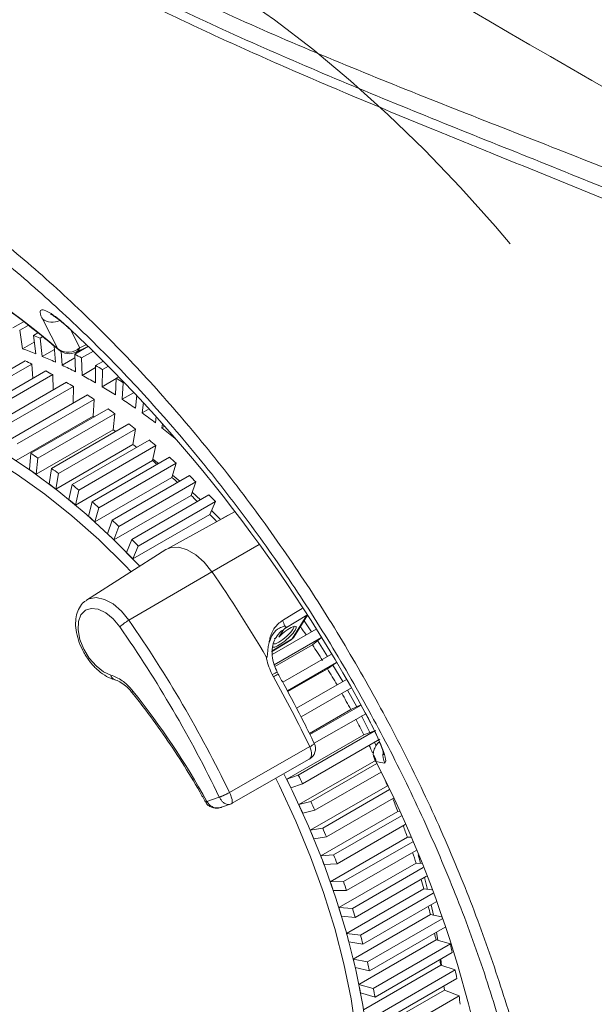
# Model space of a CAD drawing. Header units: millimetres. Extents: x 0 to 1118, y 0 to 864.
# Tile 6 of 248: x 189 to 207, y 161 to 191. Entities that reach past the tile are written whole.
import ezdxf

# ---------------------------------------------------------------- set-up
doc = ezdxf.new("R2010")
doc.units = ezdxf.units.MM

msp = doc.modelspace()

# ---------------------------------------------------------------- linework, layer by layer
at = {"color": 7, "linetype": 'Continuous', "lineweight": 15}
for p, q in [((188.971, 181.662), (189.296, 181.85)), ((189.178, 181.591), (189.437, 181.741)), ((189.265, 181.026), (189.178, 181.591)), ((189.595, 181.435), (189.73, 181.514)), ((190.671, 181.658), (190.695, 181.637)), ((189.265, 181.026), (189.621, 181.231)), ((189.595, 181.435), (189.666, 180.876)), ((189.804, 181.351), (189.882, 181.396)), ((189.867, 180.795), (189.804, 181.351)), ((189.867, 180.795), (190.238, 181.008)), ((190.229, 181.111), (190.272, 180.619)), ((190.474, 180.524), (190.444, 180.943)), ((190.857, 180.86), (191.273, 181.101)), ((190.902, 180.924), (191.24, 181.081)), ((191.068, 180.749), (191.425, 180.955)), ((186.987, 179.299), (189.34, 180.658)), ((190.474, 180.524), (190.862, 180.748)), ((190.857, 180.86), (190.88, 180.322)), ((191.084, 180.215), (191.068, 180.749)), ((191.491, 180.513), (191.732, 180.652)), ((187.198, 179.201), (189.551, 180.559)), ((187.62, 178.992), (189.973, 180.35)), ((189.582, 180.124), (189.551, 180.559)), ((191.084, 180.215), (191.491, 180.45)), ((191.491, 180.513), (191.491, 179.988)), ((191.695, 179.869), (191.703, 180.389)), ((191.703, 180.389), (191.888, 180.496)), ((187.831, 178.88), (190.184, 180.239)), ((188.254, 178.645), (190.607, 180.003)), ((190.198, 179.767), (190.184, 180.239)), ((191.695, 179.869), (192.125, 180.117)), ((192.125, 180.128), (192.102, 179.617)), ((192.125, 180.128), (192.206, 180.174)), ((192.305, 179.486), (192.337, 179.991)), ((192.337, 179.991), (192.366, 180.008)), ((188.466, 178.52), (190.819, 179.879)), ((190.811, 179.369), (190.819, 179.879)), ((192.305, 179.486), (192.666, 179.694)), ((188.889, 178.259), (191.242, 179.617)), ((189.1, 178.122), (191.453, 179.481)), ((191.421, 178.975), (191.453, 179.481)), ((192.749, 179.606), (192.711, 179.21)), ((192.913, 179.067), (192.95, 179.391)), ((189.521, 177.836), (191.874, 179.195)), ((192.913, 179.067), (193.131, 179.193)), ((189.068, 177.617), (191.421, 178.975)), ((189.732, 177.687), (192.084, 179.046)), ((191.455, 178.953), (191.421, 178.975)), ((192.029, 178.557), (192.084, 179.046)), ((193.344, 178.958), (193.316, 178.769)), ((189.676, 177.199), (192.029, 178.557)), ((190.151, 177.378), (192.503, 178.736)), ((190.359, 177.217), (192.712, 178.575)), ((192.633, 178.104), (192.712, 178.575)), ((193.517, 178.614), (193.538, 178.741)), ((193.517, 178.614), (193.606, 178.665)), ((190.775, 176.884), (193.127, 178.242)), ((193.92, 178.307), (193.917, 178.294)), ((190.28, 176.746), (192.633, 178.104)), ((190.981, 176.712), (193.334, 178.07)), ((193.232, 177.618), (193.334, 178.07)), ((189.474, 177.342), (189.521, 177.836)), ((189.732, 177.687), (189.676, 177.199)), ((190.879, 176.259), (193.232, 177.618)), ((191.392, 176.356), (193.745, 177.715)), ((193.24, 177.653), (193.409, 177.521)), ((190.08, 176.9), (190.151, 177.378)), ((191.596, 176.173), (193.948, 177.532)), ((193.823, 177.1), (193.948, 177.532)), ((190.359, 177.217), (190.28, 176.746)), ((191.47, 175.741), (193.823, 177.1)), ((192, 175.797), (194.353, 177.155)), ((192.201, 175.604), (194.554, 176.962)), ((193.843, 177.168), (194.058, 176.985)), ((194.406, 176.551), (194.554, 176.962)), ((190.68, 176.425), (190.775, 176.884)), ((190.981, 176.712), (190.879, 176.259)), ((192.053, 175.193), (194.406, 176.551)), ((192.598, 175.207), (194.951, 176.565)), ((192.795, 175.004), (195.148, 176.362)), ((194.44, 176.647), (194.691, 176.415)), ((194.978, 175.974), (195.148, 176.362)), ((191.274, 175.917), (191.392, 176.356)), ((191.596, 176.173), (191.47, 175.741)), ((191.86, 175.379), (192, 175.797)), ((192.625, 174.616), (194.978, 175.974)), ((195.746, 176.056), (193.665, 174.913)), ((195.357, 175.843), (195.538, 175.946)), ((192.201, 175.604), (192.053, 175.193)), ((192.436, 174.811), (192.598, 175.207)), ((193.638, 174.897), (191.22, 173.36)), ((192.795, 175.004), (192.625, 174.616)), ((192.507, 172.743), (195.04, 174.225)), ((197.936, 172.893), (197.26, 172.489)), ((197.487, 172.178), (197.936, 172.893)), ((197.54, 172.229), (197.956, 172.893)), ((196.881, 171.698), (198.222, 172.472)), ((197.219, 172.454), (197.077, 172.228)), ((196.937, 171.386), (198.38, 172.219)), ((196.938, 172.184), (196.992, 172.208)), ((197.113, 172.263), (197.116, 172.265)), ((197.115, 172.265), (197.116, 172.265)), ((197.116, 172.265), (197.183, 172.326)), ((198.107, 171.997), (198.382, 172.216)), ((196.855, 171.778), (197.459, 172.149)), ((196.959, 171.334), (198.107, 171.997)), ((198.262, 172.12), (198.569, 171.639)), ((197.2, 170.849), (198.691, 171.709)), ((197.341, 170.585), (198.844, 171.453)), ((197.352, 170.565), (198.564, 171.265)), ((198.564, 171.265), (198.845, 171.451)), ((198.732, 171.376), (199.031, 170.87)), ((196.915, 171.014), (196.877, 171.086)), ((197.085, 171.058), (197.03, 171.159)), ((197.62, 170.055), (199.147, 170.936)), ((197.76, 169.791), (199.295, 170.677)), ((199.18, 170.61), (199.459, 170.099)), ((198.03, 169.256), (199.588, 170.155)), ((199.587, 170.158), (199.278, 170.015)), ((199.278, 170.015), (198.015, 169.286)), ((198.162, 168.988), (199.73, 169.892)), ((199.674, 169.25), (197.322, 167.891)), ((197.675, 168.018), (200.028, 169.376)), ((200.028, 169.376), (199.674, 169.25)), ((197.806, 167.75), (200.159, 169.109)), ((200.003, 169.019), (200.054, 168.911)), ((195.64, 167.146), (198.01, 168.5)), ((200.046, 168.475), (197.693, 167.117)), ((198.061, 167.213), (200.07, 168.373)), ((197.322, 167.891), (197.675, 168.018)), ((198.184, 166.943), (200.201, 168.108)), ((197.806, 167.75), (197.448, 167.634)), ((200.392, 167.694), (198.039, 166.336)), ((200.399, 167.695), (200.392, 167.694)), ((194.887, 167.217), (195.265, 167.347)), ((195.265, 167.347), (195.268, 167.342)), ((195.575, 167.49), (195.576, 167.488)), ((198.42, 166.402), (200.455, 167.577)), ((194.887, 167.217), (194.902, 167.19)), ((195.332, 167.035), (195.596, 167.127)), ((197.693, 167.117), (198.061, 167.213)), ((198.534, 166.13), (200.579, 167.311)), ((198.184, 166.943), (197.812, 166.857)), ((200.711, 166.909), (198.358, 165.55)), ((198.752, 165.586), (200.82, 166.779)), ((200.76, 166.913), (200.711, 166.909)), ((198.856, 165.313), (200.937, 166.514)), ((198.039, 166.336), (198.42, 166.402)), ((198.534, 166.13), (198.149, 166.075)), ((201.003, 166.12), (198.65, 164.762)), ((199.055, 164.767), (201.164, 165.984)), ((201.106, 166.122), (201.003, 166.12)), ((198.358, 165.55), (198.752, 165.586)), ((199.149, 164.494), (201.274, 165.72)), ((198.856, 165.313), (198.459, 165.288)), ((201.266, 165.332), (198.913, 163.974)), ((201.436, 165.321), (201.266, 165.332)), ((199.328, 163.948), (201.486, 165.194)), ((198.65, 164.762), (199.055, 164.767)), ((199.412, 163.675), (201.589, 164.931)), ((201.525, 164.894), (201.617, 164.53)), ((199.149, 164.494), (198.741, 164.499)), ((201.5, 164.545), (199.147, 163.187)), ((199.571, 163.13), (201.787, 164.41)), ((201.749, 164.512), (201.5, 164.545)), ((199.645, 162.859), (201.882, 164.15)), ((201.727, 164.06), (201.794, 163.745)), ((198.913, 163.974), (199.328, 163.948)), ((201.703, 163.763), (199.351, 162.405)), ((202.045, 163.694), (201.703, 163.763)), ((199.412, 163.675), (198.994, 163.711)), ((199.783, 162.317), (202.065, 163.635)), ((199.147, 163.187), (199.571, 163.13)), ((199.846, 162.047), (202.153, 163.379)), ((201.892, 163.228), (201.936, 162.971)), ((199.645, 162.859), (199.218, 162.926)), ((201.877, 162.986), (199.524, 161.628)), ((199.963, 161.51), (202.316, 162.869)), ((202.316, 162.869), (201.877, 162.986)), ((200.016, 161.243), (202.369, 162.602)), ((199.351, 162.405), (199.783, 162.317)), ((199.846, 162.047), (199.412, 162.145)), ((202.019, 162.218), (199.667, 160.86)), ((200.111, 160.712), (202.464, 162.071)), ((202.464, 162.071), (202.019, 162.218)), ((200.153, 160.449), (202.506, 161.807)), ((199.524, 161.628), (199.963, 161.51)), ((200.016, 161.243), (199.575, 161.371)), ((202.131, 161.46), (199.778, 160.102)), ((202.58, 161.283), (202.131, 161.46)), ((200.227, 159.925), (202.58, 161.283))]:
    msp.add_line(p, q, dxfattribs=at)
at = {"color": 9, "linetype": 'Continuous', "lineweight": 15}
for p, q in [((190.725, 181.615), (191.012, 181.06)), ((191.012, 181.06), (191.197, 181.146)), ((196.486, 175.055), (195.04, 174.225)), ((197.945, 172.91), (197.936, 172.893)), ((197.949, 172.903), (197.936, 172.893)), ((196.883, 171.807), (197.487, 172.178))]:
    msp.add_line(p, q, dxfattribs=at)
at = {"color": 7, "linetype": 'Continuous', "lineweight": 15, "flags": 128}
for points in [[(204.142, 184.231), (203.692, 184.757), (202.621, 185.952), (201.525, 187.094), (200.406, 188.178), (199.267, 189.203), (198.114, 190.164), (196.948, 191.059), (195.773, 191.886), (194.593, 192.642), (193.411, 193.324), (192.231, 193.931), (191.057, 194.46), (189.891, 194.911), (188.737, 195.282), (187.599, 195.571), (186.48, 195.779), (185.383, 195.903), (184.312, 195.945), (183.27, 195.904), (182.259, 195.779)], [(190.345, 181.025), (190.14, 181.421), (189.87, 181.943)], [(190.696, 181.638), (190.69, 181.643), (190.676, 181.664)], [(178.254, 177.359), (178.524, 177.698), (179.02, 178.212), (179.565, 178.654), (180.156, 179.021), (180.791, 179.311), (181.466, 179.523), (182.176, 179.656), (182.92, 179.709), (183.691, 179.681), (184.487, 179.573), (185.303, 179.385), (186.135, 179.119), (186.978, 178.776), (187.828, 178.357), (188.68, 177.865), (189.53, 177.302), (190.373, 176.672), (191.205, 175.978), (192.021, 175.223), (192.817, 174.412), (192.839, 174.389)], [(180.255, 178.504), (180.559, 178.666), (181.2, 178.933), (181.881, 179.121), (182.597, 179.227), (183.345, 179.252), (184.121, 179.195), (184.92, 179.056), (185.737, 178.837), (186.568, 178.539), (187.409, 178.163), (188.254, 177.712), (189.1, 177.187), (189.941, 176.592), (190.772, 175.931), (191.589, 175.206), (192.388, 174.422), (192.578, 174.223)], [(192.102, 178.504), (192.08, 178.52), (192.029, 178.557)], [(192.689, 178.06), (192.714, 178.042), (192.744, 178.021)], [(195.029, 176.09), (195.096, 176.024), (195.305, 175.814)], [(195.04, 174.225), (194.808, 174.51), (194.552, 174.738), (194.286, 174.895), (194.027, 174.972), (193.793, 174.962), (193.638, 174.897)], [(192.231, 172.542), (192.029, 172.784), (191.805, 172.968), (191.576, 173.079), (191.362, 173.106), (191.181, 173.049), (191.047, 172.911), (190.971, 172.704), (190.961, 172.446), (191.016, 172.156), (191.133, 171.861), (191.3, 171.583), (191.506, 171.347), (191.732, 171.171), (191.96, 171.07)], [(196.908, 172.021), (196.914, 172.019), (196.979, 172.026), (197.081, 172.074), (197.203, 172.155), (197.327, 172.257), (197.435, 172.364), (197.509, 172.461), (197.539, 172.531), (197.535, 172.555)], [(197.852, 172.727), (197.956, 172.577), (198.082, 172.391)], [(199.606, 169.821), (199.718, 169.601), (199.86, 169.316)], [(195.576, 167.488), (196.121, 167.799), (198.025, 168.886)], [(200.31, 168.382), (200.194, 168.402), (200.042, 168.429)], [(197.239, 168.055), (197.489, 167.55), (197.985, 166.463), (198.429, 165.367), (198.818, 164.267), (199.152, 163.169), (199.427, 162.079), (199.642, 161.002), (199.797, 159.945), (199.89, 158.913), (199.922, 157.911)], [(196.986, 167.913), (197.1, 167.686), (197.602, 166.61), (198.052, 165.523), (198.448, 164.431), (198.786, 163.34), (199.065, 162.257), (199.284, 161.186), (199.442, 160.136), (199.536, 159.11), (199.568, 158.116)], [(201.331, 165.58), (201.382, 165.409), (201.406, 165.323)], [(202.019, 162.4), (202.03, 162.311), (202.042, 162.211)], [(202.131, 161.46), (202.123, 161.523), (202.115, 161.581)]]:
    msp.add_lwpolyline(points, dxfattribs=at)
at = {"color": 9, "linetype": 'Continuous', "lineweight": 15, "flags": 128}
for points in [[(190.345, 181.025), (190.361, 181.002), (190.369, 180.995)], [(191.219, 173.359), (191.292, 173.397), (191.512, 173.434), (191.762, 173.38), (192.024, 173.239), (192.278, 173.021), (192.507, 172.743)], [(197.193, 172.737), (197.539, 172.944), (197.796, 173.098)], [(197.487, 172.178), (197.467, 172.155), (197.459, 172.149)], [(197.54, 172.229), (197.518, 172.202), (197.487, 172.178)], [(196.877, 171.086), (196.928, 171.111), (196.971, 171.132), (197.003, 171.147), (197.023, 171.156), (197.03, 171.158), (197.03, 171.158)], [(192.629, 170.581), (192.616, 170.559), (192.609, 170.541), (192.61, 170.529), (192.611, 170.526)], [(198.01, 168.5), (198.025, 168.51), (198.052, 168.541), (198.071, 168.583), (198.081, 168.634), (198.081, 168.692), (198.071, 168.755), (198.052, 168.82), (198.025, 168.886)], [(194.859, 167.174), (194.86, 167.174), (194.867, 167.175), (194.881, 167.18), (194.902, 167.19)]]:
    msp.add_lwpolyline(points, dxfattribs=at)
at = {"color": 7, "linetype": 'Continuous', "lineweight": 15}
for centre, radius, start, end in [((172.591, 160.104), 27.439, 49.6806, 59.3365), ((159.012, 147.934), 46.264, 28.3756, 46.81), ((184.919, 169.582), 12.742, 67.4589, 68.4739), ((185.357, 169.956), 11.739, 68.4658, 70.5556), ((190.658, 181.433), 0.514, 232.5607, 313.5283), ((190.691, 181.377), 0.5, 229.8961, 295.0267), ((183.574, 168.011), 13.899, 64.5309, 65.4887), ((184.951, 168.953), 12.822, 65.4818, 67.4519), ((183.918, 167.435), 15.112, 61.7639, 62.6697), ((183.034, 166.924), 15.112, 61.7639, 62.6697), ((184.472, 167.925), 13.956, 62.6628, 64.525), ((183.314, 166.349), 16.355, 59.1417, 60.0012), ((182.43, 165.838), 16.355, 59.1417, 60.0012), ((183.917, 166.873), 15.145, 59.9947, 61.7581), ((182.635, 165.248), 17.648, 56.6517, 57.4686), ((183.297, 165.816), 16.371, 57.4629, 59.1371), ((181.751, 164.738), 17.648, 56.6517, 57.4686), ((182.615, 164.763), 17.625, 55.0534, 56.6471), ((181.008, 163.643), 18.972, 54.2796, 55.0578), ((181.89, 163.741), 18.878, 52.753, 54.2754), ((180.248, 162.615), 20.251, 52.0121, 52.7574), ((181.133, 162.758), 20.119, 50.5493, 52.0086), ((179.434, 161.6), 21.552, 49.8385, 50.5532), ((180.518, 162.589), 19.685, 51.6149, 52.0142), ((178.655, 162.285), 18.972, 54.2796, 55.0578), ((179.651, 161.524), 21.058, 49.3517, 49.839), ((178.638, 160.678), 22.77, 47.7463, 48.4356), ((179.024, 162.385), 18.246, 54.2794, 55.0582), ((177.895, 161.256), 20.251, 52.0121, 52.7574), ((178.803, 160.566), 22.337, 47.1637, 47.7463), ((177.8, 159.777), 24, 45.7274, 46.3926), ((178.259, 161.352), 19.532, 52.0129, 52.7567), ((177.081, 160.241), 21.552, 49.8385, 50.5532), ((177.502, 160.409), 20.741, 49.8386, 50.5534), ((178.133, 159.859), 23.311, 45.0649, 45.7291), ((177.033, 159.009), 25.086, 43.7701, 44.4162), ((176.285, 159.32), 22.77, 47.7463, 48.4356), ((176.729, 159.514), 21.924, 47.7466, 48.4357), ((175.447, 158.419), 24, 45.7274, 46.3926), ((177.274, 159.014), 24.517, 43.0507, 43.7703), ((175.923, 158.648), 23.107, 45.7274, 46.3924), ((174.68, 157.65), 25.086, 43.7701, 44.4162), ((175.177, 157.901), 24.163, 43.7704, 44.4161), ((163.262, 152.128), 38.706, 30.2516, 34.8135), ((193.353, 171.291), 1.68, 120.2354, 131.9059), ((160.88, 150.746), 38.183, 25.7717, 34.8076), ((160.802, 150.701), 38.614, 25.7717, 34.8077), ((196.889, 172.54), 0.361, 3.5608, 32.945), ((174.389, 156.658), 28.246, 33.6099, 34.2358), ((197.328, 172.362), 0.25, 301.547, 327.906), ((174.227, 156.553), 28.438, 31.7328, 32.8913), ((174.117, 156.486), 28.567, 29.9999, 31.1549), ((163.149, 152.05), 38.726, 25.7689, 29.3189), ((173.876, 155.554), 24.031, 29.0327, 38.7048), ((174.138, 156.497), 28.543, 28.2671, 29.4228), ((174.304, 156.585), 28.355, 26.5279, 27.5981), ((197.824, 168.826), 0.375, 299.7333, 25.7634), ((174.57, 156.716), 28.059, 25.2729, 25.7853), ((174.62, 156.74), 28.004, 24.7756, 25.1071), ((168.116, 152.013), 35.9, 5.8872, 27.2125), ((171.465, 154.934), 29.294, 25.9449, 26.5276), ((172.077, 155.29), 28.215, 25.9451, 26.5274), ((175.136, 156.972), 27.438, 23.0036, 23.3568), ((194.627, 169.146), 1.909, 289.5259, 299.7935), ((194.676, 168.988), 1.75, 289.7669, 300.9654), ((172.416, 155.451), 27.84, 24.1876, 24.7749), ((171.831, 155.107), 28.889, 24.1872, 24.7752), ((175.669, 157.192), 26.861, 21.2067, 22.0999), ((176.389, 157.464), 26.091, 19.376, 20.2098), ((172.971, 155.693), 27.234, 22.4077, 23.004), ((172.351, 155.334), 28.321, 22.4079, 23.0037), ((173.608, 155.947), 26.548, 20.5998, 21.2063), ((173.026, 155.604), 27.595, 20.6, 21.2062), ((177.251, 157.758), 25.181, 17.5044, 18.277), ((174.346, 156.215), 25.763, 18.7567, 19.3753), ((173.811, 155.889), 26.759, 18.7567, 19.3754), ((178.165, 158.037), 24.226, 15.5853, 16.2911), ((175.253, 156.512), 24.809, 16.8698, 17.5044), ((174.721, 156.187), 25.802, 16.8701, 17.504), ((179.259, 158.33), 23.092, 13.6083, 14.2438), ((176.201, 156.787), 23.822, 14.9325, 15.5842), ((180.505, 158.613), 21.814, 11.5642, 12.1228), ((175.717, 156.477), 24.764, 14.9327, 15.5841), ((180.383, 158.38), 22.387, 10.8688, 11.5657), ((177.27, 157.06), 22.718, 12.9349, 13.6076), ((176.838, 156.763), 23.607, 12.9352, 13.6078), ((181.655, 158.83), 20.645, 9.447, 9.913), ((181.59, 158.597), 21.161, 8.7242, 9.4474), ((178.419, 157.309), 21.542, 10.8688, 11.5659), ((178.03, 157.022), 22.387, 10.8688, 11.5657), ((182.915, 158.784), 19.823, 6.4887, 7.2446)]:
    msp.add_arc(centre, radius, start, end, dxfattribs=at)
at = {"color": 9, "linetype": 'Continuous', "lineweight": 15}
for centre, radius, start, end in [((190.178, 182.332), 0.496, 231.5832, 296.6975), ((190.803, 181.118), 0.217, 297.3424, 344.6651), ((192.13, 171.092), 0.171, 187.3058, 250.1411), ((196.124, 172.489), 1.674, 298.2024, 303.9997), ((197.923, 169.166), 0.298, 289.9957, 323.3975), ((200.759, 168.607), 0.502, 168.6909, 206.5757), ((194.792, 167.366), 0.177, 287.4957, 302.4216)]:
    msp.add_arc(centre, radius, start, end, dxfattribs=at)
at = {"color": 7, "linetype": 'Continuous', "lineweight": 15}
msp.add_ellipse((197.251, 172.241), major_axis=(0.36, 0.311), ratio=0.228644, start_param=3.133765, end_param=8.152704, dxfattribs=at)
msp.add_open_spline([(165.117, 213.191), (191.935, 197.682), (218.799, 182.199), (245.642, 166.704)], degree=3, dxfattribs=at)
for points, knots in [([(245.392, 166.441), (242.011, 168.393), (238.613, 170.336), (231.764, 174.191), (228.313, 176.103), (223.074, 178.933), (221.318, 179.869), (219.327, 180.914), (219.106, 181.03), (218.662, 181.262), (218.441, 181.377), (217.775, 181.725), (217.328, 181.954), (215.976, 182.638), (215.059, 183.084), (213.196, 183.954), (212.249, 184.377), (210.328, 185.204), (209.354, 185.608), (206.409, 186.799), (204.416, 187.568), (201.45, 188.74), (200.465, 189.133), (198.512, 189.934), (197.544, 190.342), (195.638, 191.177), (194.699, 191.605), (192.858, 192.486), (191.956, 192.94), (190.194, 193.875), (189.336, 194.356), (187.667, 195.345), (186.857, 195.852), (185.285, 196.889), (184.522, 197.418), (183.038, 198.496), (182.316, 199.046), (180.915, 200.161), (180.235, 200.726), (179.251, 201.588), (178.929, 201.878), (178.298, 202.463), (177.989, 202.758), (177.079, 203.648), (176.49, 204.247), (175.585, 205.136), (175.279, 205.432), (174.656, 206.017), (174.338, 206.308), (173.362, 207.17), (172.68, 207.732), (171.252, 208.832), (170.505, 209.371), (168.965, 210.423), (168.17, 210.937), (166.951, 211.693), (166.54, 211.943), (165.709, 212.438), (165.29, 212.684), (164.867, 212.927)], [0, 0, 0, 0, 0.125, 0.125, 0.25, 0.25, 0.3125, 0.3125, 0.320313, 0.320313, 0.328125, 0.328125, 0.34375, 0.34375, 0.375, 0.375, 0.40625, 0.40625, 0.4375, 0.4375, 0.5, 0.5, 0.53125, 0.53125, 0.5625, 0.5625, 0.59375, 0.59375, 0.625, 0.625, 0.65625, 0.65625, 0.6875, 0.6875, 0.71875, 0.71875, 0.75, 0.75, 0.78125, 0.78125, 0.796875, 0.796875, 0.8125, 0.8125, 0.84375, 0.84375, 0.859375, 0.859375, 0.875, 0.875, 0.90625, 0.90625, 0.9375, 0.9375, 0.96875, 0.96875, 0.984375, 0.984375, 1, 1, 1, 1]), ([(164.543, 212.367), (164.649, 212.307), (164.754, 212.246), (164.965, 212.124), (165.279, 211.942), (165.591, 211.758), (166.213, 211.389), (166.623, 211.141), (167.839, 210.391), (168.631, 209.882), (170.166, 208.842), (170.91, 208.311), (172.337, 207.223), (173.018, 206.668), (173.993, 205.82), (174.311, 205.534), (174.933, 204.959), (175.238, 204.669), (176.144, 203.794), (176.735, 203.204), (177.495, 202.47), (177.648, 202.323), (177.959, 202.031), (178.115, 201.885), (178.591, 201.45), (178.914, 201.163), (179.903, 200.308), (180.585, 199.748), (181.99, 198.645), (182.714, 198.102), (184.203, 197.033), (184.968, 196.509), (186.543, 195.479), (187.353, 194.975), (189.023, 193.989), (189.88, 193.508), (191.637, 192.571), (192.538, 192.115), (194.377, 191.225), (195.315, 190.792), (197.218, 189.945), (198.183, 189.531), (200.132, 188.715), (201.115, 188.314), (204.077, 187.118), (206.067, 186.331), (209.012, 185.113), (209.986, 184.701), (211.91, 183.857), (212.858, 183.426), (214.723, 182.545), (215.639, 182.094), (216.992, 181.405), (217.44, 181.174), (217.995, 180.882), (218.106, 180.825), (218.328, 180.709), (218.439, 180.651), (218.772, 180.478), (218.993, 180.362), (220.985, 179.316), (222.742, 178.379), (227.983, 175.549), (231.435, 173.636), (238.287, 169.779), (241.686, 167.835), (245.069, 165.881)], [0, 0, 0, 0, 0.003906, 0.003906, 0.007812, 0.015625, 0.015625, 0.03125, 0.03125, 0.0625, 0.0625, 0.09375, 0.09375, 0.125, 0.125, 0.140625, 0.140625, 0.15625, 0.15625, 0.1875, 0.1875, 0.195312, 0.195312, 0.203125, 0.203125, 0.21875, 0.21875, 0.25, 0.25, 0.28125, 0.28125, 0.3125, 0.3125, 0.34375, 0.34375, 0.375, 0.375, 0.40625, 0.40625, 0.4375, 0.4375, 0.46875, 0.46875, 0.5, 0.5, 0.5625, 0.5625, 0.59375, 0.59375, 0.625, 0.625, 0.65625, 0.65625, 0.671875, 0.671875, 0.675781, 0.675781, 0.679688, 0.679688, 0.6875, 0.6875, 0.75, 0.75, 0.875, 0.875, 1, 1, 1, 1]), ([(244.966, 165.532), (243.108, 166.602), (239.208, 168.847), (233.215, 172.238), (228.016, 175.119), (223.815, 177.401), (220.645, 179.089), (217.457, 180.776), (214.176, 182.437), (210.756, 184.016), (207.221, 185.513), (204.234, 186.726), (200.979, 188.05), (198.207, 189.202), (195.378, 190.462), (193.056, 191.555), (190.574, 192.82), (187.981, 194.275), (185.534, 195.797), (183.223, 197.377), (181.042, 199.007), (178.984, 200.686), (177.101, 202.434), (175.325, 204.19), (173.467, 205.891), (171.446, 207.524), (169.239, 209.084), (166.906, 210.582), (165.262, 211.54), (164.44, 212.019)], [0, 0, 0, 0, 0.06856, 0.143935, 0.219298, 0.256972, 0.294634, 0.332293, 0.369848, 0.407402, 0.445029, 0.482662, 0.501537, 0.547857, 0.571006, 0.594155, 0.625664, 0.657171, 0.688656, 0.720144, 0.7516, 0.783056, 0.814406, 0.845767, 0.876844, 0.907911, 0.938592, 0.969301, 1, 1, 1, 1]), ([(205.232, 153.427), (205.151, 154.153), (204.99, 155.599), (204.531, 157.844), (203.95, 160.111), (203.226, 162.395), (202.373, 164.676), (201.389, 166.94), (200.286, 169.174), (199.071, 171.361), (197.755, 173.482), (196.343, 175.523), (194.846, 177.473), (193.276, 179.317), (191.645, 181.042), (189.962, 182.624), (188.524, 183.854), (187.643, 184.494), (187.345, 184.71)], [0, 0, 0, 0, 0.064939, 0.129308, 0.193907, 0.258505, 0.322874, 0.387194, 0.451744, 0.516293, 0.580613, 0.644917, 0.709451, 0.773985, 0.838289, 0.902612, 0.967165, 1, 1, 1, 1]), ([(186.638, 183.648), (186.757, 183.581), (187.2, 183.328), (187.968, 182.824), (188.939, 182.138), (189.739, 181.519), (190.213, 181.125), (190.369, 180.995)], [0, 0, 0, 0, 0.094608, 0.3540659, 0.6135672, 0.8731292, 1, 1, 1, 1]), ([(189.87, 181.943), (189.864, 181.954), (189.813, 182.054), (189.779, 182.185), (189.865, 182.234), (190.057, 182.155), (190.33, 181.97), (190.561, 181.766), (190.676, 181.664)], [0, 0, 0, 0, 0.028368, 0.259813, 0.465715, 0.649671, 0.824824, 1, 1, 1, 1]), ([(190.128, 182.076), (190.126, 182.077), (190.118, 182.079), (190.157, 182.064), (190.238, 182.013), (190.38, 181.911), (190.529, 181.789), (190.635, 181.691), (190.671, 181.658)], [0, 0, 0, 0, 0.024878, 0.190814, 0.393438, 0.622711, 0.871353, 1, 1, 1, 1]), ([(191.224, 173.35), (191.194, 173.334), (191.1, 173.283), (190.992, 173.129), (190.904, 172.913), (190.874, 172.654), (190.901, 172.365), (190.987, 172.059), (191.125, 171.759), (191.308, 171.481), (191.526, 171.241), (191.763, 171.058), (191.949, 170.966), (192.051, 170.937), (192.072, 170.931)], [0, 0, 0, 0, 0.03846, 0.123519, 0.209381, 0.300457, 0.396383, 0.493768, 0.590869, 0.687927, 0.785509, 0.884258, 0.976917, 1, 1, 1, 1]), ([(196.786, 172.061), (196.793, 172.105), (196.819, 172.271), (196.932, 172.532), (197.106, 172.669), (197.193, 172.737)], [0, 0, 0, 0, 0.156182, 0.578526, 1, 1, 1, 1]), ([(196.786, 172.061), (196.821, 172.154), (196.89, 172.34), (197.072, 172.502), (197.199, 172.545), (197.25, 172.563)], [0, 0, 0, 0, 0.37543, 0.74855, 1, 1, 1, 1]), ([(197.26, 172.489), (197.247, 172.478), (197.233, 172.467), (197.22, 172.455), (197.219, 172.454)], [0, 0, 0, 0, 0.9415763, 1, 1, 1, 1]), ([(197.25, 172.563), (197.259, 172.564), (197.274, 172.566), (197.29, 172.56), (197.297, 172.548), (197.296, 172.533), (197.288, 172.517), (197.275, 172.502), (197.265, 172.494), (197.26, 172.489)], [0, 0, 0, 0, 0.216822, 0.389123, 0.523258, 0.658163, 0.775825, 0.887428, 1, 1, 1, 1]), ([(197.034, 171.159), (196.998, 171.234), (196.921, 171.397), (196.871, 171.662), (196.876, 171.918), (196.923, 172.109), (196.979, 172.19), (196.997, 172.216)], [0, 0, 0, 0, 0.201084, 0.43664, 0.666846, 0.890816, 1, 1, 1, 1]), ([(196.697, 171.628), (196.699, 171.625), (196.702, 171.619), (196.707, 171.613), (196.711, 171.61), (196.714, 171.609), (196.717, 171.609), (196.719, 171.61), (196.723, 171.615), (196.73, 171.638), (196.737, 171.738), (196.746, 171.887), (196.774, 172.01), (196.786, 172.061)], [0, 0, 0, 0, 0.021839, 0.036628, 0.043765, 0.049654, 0.055589, 0.060616, 0.069718, 0.09574, 0.212038, 0.673157, 1, 1, 1, 1]), ([(196.877, 171.086), (196.809, 171.243), (196.733, 171.421), (196.7, 171.606), (196.697, 171.628)], [0, 0, 0, 0, 0.881071, 1, 1, 1, 1]), ([(191.96, 171.07), (192.075, 171.023), (192.289, 170.937), (192.515, 170.721), (192.615, 170.598), (192.629, 170.581)], [0, 0, 0, 0, 0.499417, 0.9296, 1, 1, 1, 1]), ([(198.162, 168.989), (198.059, 169.198), (197.763, 169.804), (197.391, 170.508), (197.117, 170.998), (197.06, 171.101)], [0, 0, 0, 0, 0.294058, 0.852088, 1, 1, 1, 1]), ([(192.072, 170.93), (192.074, 170.93), (192.119, 170.921), (192.235, 170.869), (192.41, 170.742), (192.544, 170.619), (192.603, 170.534), (192.61, 170.525)], [0, 0, 0, 0, 0.0170171, 0.3145631, 0.6308553, 0.9582297, 1, 1, 1, 1]), ([(192.611, 170.526), (192.723, 170.386), (193.046, 169.977), (193.559, 169.272), (194.137, 168.404), (194.56, 167.706), (194.788, 167.299), (194.846, 167.197)], [0, 0, 0, 0, 0.135973, 0.3949258, 0.6539513, 0.9129986, 1, 1, 1, 1]), ([(199.717, 169.92), (199.738, 169.882), (199.85, 169.675), (200.052, 169.272), (200.256, 168.797), (200.367, 168.441), (200.33, 168.402), (200.31, 168.382)], [0, 0, 0, 0, 0.043915, 0.238658, 0.465251, 0.718753, 1, 1, 1, 1]), ([(199.72, 169.91), (199.736, 169.881), (199.803, 169.759), (199.915, 169.541), (200.044, 169.273), (200.152, 169.03), (200.231, 168.827), (200.275, 168.697), (200.289, 168.632), (200.288, 168.639), (200.288, 168.641)], [0, 0, 0, 0, 0.047664, 0.196744, 0.352624, 0.511731, 0.674544, 0.838459, 0.961107, 1, 1, 1, 1]), ([(200.151, 169.026), (200.142, 169.02), (200.087, 168.982), (200.019, 168.883), (199.971, 168.762), (199.965, 168.689), (199.963, 168.668)], [0, 0, 0, 0, 0.077621, 0.488116, 0.854309, 1, 1, 1, 1]), ([(199.963, 168.668), (199.963, 168.666), (199.97, 168.581), (199.999, 168.5), (200.042, 168.43), (200.042, 168.429)], [0, 0, 0, 0, 0.026833, 0.993301, 1, 1, 1, 1]), ([(194.864, 167.178), (194.872, 167.163), (194.897, 167.114), (194.976, 167.057), (195.085, 167.014), (195.209, 167.002), (195.29, 167.025), (195.332, 167.036)], [0, 0, 0, 0, 0.091571, 0.313008, 0.525524, 0.751851, 1, 1, 1, 1]), ([(195.595, 167.131), (195.607, 167.133), (195.618, 167.136), (195.629, 167.142), (195.629, 167.143)], [0, 0, 0, 0, 0.967375, 1, 1, 1, 1]), ([(195.638, 167.15), (195.636, 167.147), (195.633, 167.143), (195.629, 167.143), (195.629, 167.143)], [0, 0, 0, 0, 0.953234, 1, 1, 1, 1])]:
    msp.add_open_spline(points, degree=3, knots=knots, dxfattribs=at)
at = {"color": 9, "linetype": 'Continuous', "lineweight": 15}
for points, knots in [([(165.933, 185.343), (166.145, 185.658), (166.648, 186.401), (167.59, 187.38), (168.735, 188.313), (170.01, 189.063), (171.388, 189.622), (172.846, 189.982), (174.387, 190.149), (176.015, 190.118), (177.704, 189.887), (179.424, 189.462), (181.178, 188.85), (182.974, 188.042), (184.78, 187.05), (186.565, 185.894), (188.336, 184.576), (190.096, 183.088), (191.816, 181.452), (193.466, 179.698), (195.055, 177.825), (196.583, 175.826), (198.025, 173.731), (199.357, 171.576), (200.586, 169.36), (201.713, 167.073), (202.716, 164.753), (203.58, 162.439), (204.313, 160.124), (204.912, 157.805), (205.402, 155.324), (205.733, 152.725), (205.843, 150.246), (205.763, 148.055), (205.541, 146.128), (205.166, 144.298), (204.643, 142.599), (203.982, 141.056), (203.186, 139.662), (202.248, 138.417), (201.182, 137.345), (200.009, 136.461), (198.728, 135.757), (197.333, 135.238), (195.846, 134.915), (194.293, 134.789), (192.671, 134.86), (191.072, 135.096), (189.992, 135.405), (189.5, 135.546)], [0, 0, 0, 0, 0.015382, 0.036403, 0.057424, 0.079057, 0.10069, 0.121713, 0.142736, 0.164373, 0.186011, 0.206993, 0.227975, 0.249569, 0.271163, 0.292102, 0.313041, 0.334588, 0.356136, 0.377052, 0.397968, 0.419489, 0.44101, 0.461917, 0.482824, 0.504335, 0.525846, 0.546761, 0.567675, 0.589193, 0.610711, 0.637061, 0.663705, 0.684633, 0.705562, 0.727097, 0.748631, 0.769569, 0.790507, 0.812052, 0.833596, 0.854532, 0.875468, 0.89701, 0.918552, 0.939491, 0.960429, 0.981975, 1, 1, 1, 1]), ([(197.219, 172.454), (197.194, 172.438), (197.105, 172.378), (197.043, 172.284), (196.998, 172.215)], [0, 0, 0, 0, 0.276486, 1, 1, 1, 1]), ([(195.576, 167.488), (195.59, 167.458), (195.617, 167.399), (195.647, 167.31), (195.665, 167.223), (195.662, 167.163), (195.644, 167.153), (195.638, 167.15)], [0, 0, 0, 0, 0.182486, 0.354845, 0.578945, 0.859077, 1, 1, 1, 1]), ([(194.902, 167.19), (194.923, 167.162), (194.962, 167.108), (195.052, 167.046), (195.158, 167.012), (195.253, 167.015), (195.308, 167.026), (195.327, 167.034), (195.332, 167.036)], [0, 0, 0, 0, 0.20356, 0.393658, 0.650416, 0.87245, 0.971395, 1, 1, 1, 1]), ([(195.268, 167.342), (195.284, 167.313), (195.317, 167.257), (195.383, 167.184), (195.467, 167.129), (195.545, 167.109), (195.584, 167.126), (195.595, 167.131)], [0, 0, 0, 0, 0.188776, 0.367073, 0.598895, 0.888679, 1, 1, 1, 1])]:
    msp.add_open_spline(points, degree=3, knots=knots, dxfattribs=at)

doc.saveas('drawing.dxf')
